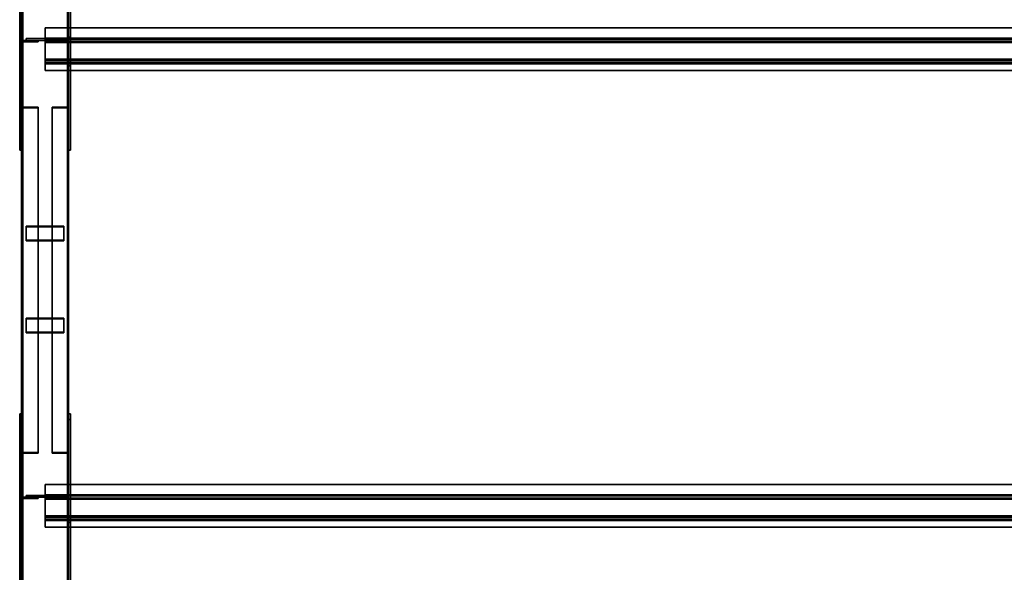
# Model space of a CAD drawing. Extents: x 13429 to 13460.1, y 572.8 to 605.1.
# Tile 175 of 256: x 13429 to 13431.6, y 595.8 to 597.2. Entities that reach past the tile are written whole.
import ezdxf

# ---------------------------------------------------------------- set-up
doc = ezdxf.new("R2010")
doc.units = 0
doc.header["$LTSCALE"] = 150
doc.header["$MEASUREMENT"] = 0
doc.layers.add('3DFACE_PLATE', color=7, linetype='CONTINUOUS')
doc.layers.add('3DFACE_SHAPE', color=7, linetype='CONTINUOUS')

msp = doc.modelspace()

# ---------------------------------------------------------------- linework, layer by layer
at = {"layer": '3DFACE_PLATE', "color": 6}
for points, invisible_edges in [([(13428.9983, 597.1406, 0.4886), (13428.9983, 597.1256, 0.6379), (13428.9983, 597.3893, 0.5135)], 2), ([(13428.9983, 597.1256, 0.6379), (13428.9983, 597.3744, 0.6627), (13428.9983, 597.3893, 0.5135)], 12), ([(13428.9983, 597.3893, 0.5135), (13429.0033, 597.3893, 0.5135), (13428.9983, 597.1406, 0.4886)], 2), ([(13429.0033, 597.3893, 0.5135), (13429.0033, 597.1406, 0.4886), (13428.9983, 597.1406, 0.4886)], 12), ([(13428.9983, 597.1256, 0.6379), (13429.0033, 597.1256, 0.6379), (13428.9983, 597.3744, 0.6627)], 2), ([(13429.0033, 597.1256, 0.6379), (13429.0033, 597.3744, 0.6627), (13428.9983, 597.3744, 0.6627)], 12), ([(13429.0033, 597.3893, 0.5135), (13429.0033, 597.3744, 0.6627), (13429.0033, 597.1406, 0.4886)], 2), ([(13429.0033, 597.3744, 0.6627), (13429.0033, 597.1256, 0.6379), (13429.0033, 597.1406, 0.4886)], 12), ([(13429.1283, 597.1406, 0.4886), (13429.1283, 597.1256, 0.6379), (13429.1283, 597.3893, 0.5135)], 2), ([(13429.1283, 597.1256, 0.6379), (13429.1283, 597.3744, 0.6627), (13429.1283, 597.3893, 0.5135)], 12), ([(13429.1283, 597.3893, 0.5135), (13429.1333, 597.3893, 0.5135), (13429.1283, 597.1406, 0.4886)], 2), ([(13429.1333, 597.3893, 0.5135), (13429.1333, 597.1406, 0.4886), (13429.1283, 597.1406, 0.4886)], 12), ([(13429.1283, 597.1256, 0.6379), (13429.1333, 597.1256, 0.6379), (13429.1283, 597.3744, 0.6627)], 2), ([(13429.1333, 597.1256, 0.6379), (13429.1333, 597.3744, 0.6627), (13429.1283, 597.3744, 0.6627)], 12), ([(13429.1333, 597.3893, 0.5135), (13429.1333, 597.3744, 0.6627), (13429.1333, 597.1406, 0.4886)], 2), ([(13429.1333, 597.3744, 0.6627), (13429.1333, 597.1256, 0.6379), (13429.1333, 597.1406, 0.4886)], 12), ([(13428.9983, 597.2017, 0.17), (13428.9983, 597.2017, 0.02), (13428.9983, 596.9017, 0.17)], 2), ([(13428.9983, 597.2017, 0.02), (13428.9983, 596.9017, 0.02), (13428.9983, 596.9017, 0.17)], 12), ([(13428.9983, 596.9017, 0.17), (13429.0033, 596.9017, 0.17), (13428.9983, 597.2017, 0.17)], 2), ([(13429.0033, 596.9017, 0.17), (13429.0033, 597.2017, 0.17), (13428.9983, 597.2017, 0.17)], 12), ([(13428.9983, 597.2017, 0.02), (13429.0033, 597.2017, 0.02), (13428.9983, 596.9017, 0.02)], 2), ([(13429.0033, 597.2017, 0.02), (13429.0033, 596.9017, 0.02), (13428.9983, 596.9017, 0.02)], 12), ([(13428.9983, 597.2017, 0.17), (13429.0033, 597.2017, 0.17), (13428.9983, 597.2017, 0.02)], 2), ([(13429.0033, 597.2017, 0.17), (13429.0033, 597.2017, 0.02), (13428.9983, 597.2017, 0.02)], 12), ([(13429.0033, 596.9017, 0.17), (13429.0033, 596.9017, 0.02), (13429.0033, 597.2017, 0.17)], 2), ([(13429.0033, 596.9017, 0.02), (13429.0033, 597.2017, 0.02), (13429.0033, 597.2017, 0.17)], 12), ([(13429.1158, 597.198, 0.4065), (13429.1158, 597.198, 0.3665), (13429.0158, 597.198, 0.4065)], 2), ([(13429.1158, 597.198, 0.3665), (13429.0158, 597.198, 0.3665), (13429.0158, 597.198, 0.4065)], 12), ([(13429.0158, 597.198, 0.4065), (13429.0158, 597.193, 0.4065), (13429.1158, 597.198, 0.4065)], 2), ([(13429.0158, 597.193, 0.4065), (13429.1158, 597.193, 0.4065), (13429.1158, 597.198, 0.4065)], 12), ([(13429.0158, 597.198, 0.3665), (13429.0158, 597.193, 0.3665), (13429.0158, 597.198, 0.4065)], 2), ([(13429.0158, 597.193, 0.3665), (13429.0158, 597.193, 0.4065), (13429.0158, 597.198, 0.4065)], 12), ([(13429.1158, 597.198, 0.3665), (13429.1158, 597.193, 0.3665), (13429.0158, 597.198, 0.3665)], 2), ([(13429.1158, 597.193, 0.3665), (13429.0158, 597.193, 0.3665), (13429.0158, 597.198, 0.3665)], 12), ([(13429.1158, 597.198, 0.2935), (13429.1158, 597.198, 0.2535), (13429.0158, 597.198, 0.2935)], 2), ([(13429.1158, 597.198, 0.2535), (13429.0158, 597.198, 0.2535), (13429.0158, 597.198, 0.2935)], 12), ([(13429.0158, 597.198, 0.2935), (13429.0158, 597.193, 0.2935), (13429.1158, 597.198, 0.2935)], 2), ([(13429.0158, 597.193, 0.2935), (13429.1158, 597.193, 0.2935), (13429.1158, 597.198, 0.2935)], 12), ([(13429.0158, 597.198, 0.2535), (13429.0158, 597.193, 0.2535), (13429.0158, 597.198, 0.2935)], 2), ([(13429.0158, 597.193, 0.2535), (13429.0158, 597.193, 0.2935), (13429.0158, 597.198, 0.2935)], 12), ([(13429.1158, 597.198, 0.2535), (13429.1158, 597.193, 0.2535), (13429.0158, 597.198, 0.2535)], 2), ([(13429.1158, 597.193, 0.2535), (13429.0158, 597.193, 0.2535), (13429.0158, 597.198, 0.2535)], 12), ([(13429.0158, 597.193, 0.4065), (13429.0158, 597.193, 0.3665), (13429.1158, 597.193, 0.4065)], 2), ([(13429.0158, 597.193, 0.3665), (13429.1158, 597.193, 0.3665), (13429.1158, 597.193, 0.4065)], 12), ([(13429.0158, 597.193, 0.2935), (13429.0158, 597.193, 0.2535), (13429.1158, 597.193, 0.2935)], 2), ([(13429.0158, 597.193, 0.2535), (13429.1158, 597.193, 0.2535), (13429.1158, 597.193, 0.2935)], 12), ([(13429.1158, 597.198, 0.4065), (13429.1158, 597.193, 0.4065), (13429.1158, 597.198, 0.3665)], 2), ([(13429.1158, 597.193, 0.4065), (13429.1158, 597.193, 0.3665), (13429.1158, 597.198, 0.3665)], 12), ([(13429.1158, 597.198, 0.2935), (13429.1158, 597.193, 0.2935), (13429.1158, 597.198, 0.2535)], 2), ([(13429.1158, 597.193, 0.2935), (13429.1158, 597.193, 0.2535), (13429.1158, 597.198, 0.2535)], 12), ([(13429.1283, 597.2017, 0.17), (13429.1283, 597.2017, 0.02), (13429.1283, 596.9017, 0.17)], 2), ([(13429.1283, 597.2017, 0.02), (13429.1283, 596.9017, 0.02), (13429.1283, 596.9017, 0.17)], 12), ([(13429.1283, 596.9017, 0.17), (13429.1333, 596.9017, 0.17), (13429.1283, 597.2017, 0.17)], 2), ([(13429.1333, 596.9017, 0.17), (13429.1333, 597.2017, 0.17), (13429.1283, 597.2017, 0.17)], 12), ([(13429.1283, 597.2017, 0.02), (13429.1333, 597.2017, 0.02), (13429.1283, 596.9017, 0.02)], 2), ([(13429.1333, 597.2017, 0.02), (13429.1333, 596.9017, 0.02), (13429.1283, 596.9017, 0.02)], 12), ([(13429.1283, 597.2017, 0.17), (13429.1333, 597.2017, 0.17), (13429.1283, 597.2017, 0.02)], 2), ([(13429.1333, 597.2017, 0.17), (13429.1333, 597.2017, 0.02), (13429.1283, 597.2017, 0.02)], 12), ([(13429.1333, 596.9017, 0.17), (13429.1333, 596.9017, 0.02), (13429.1333, 597.2017, 0.17)], 2), ([(13429.1333, 596.9017, 0.02), (13429.1333, 597.2017, 0.02), (13429.1333, 597.2017, 0.17)], 12), ([(13428.9983, 597.1406, 0.4886), (13429.0033, 597.1406, 0.4886), (13428.9983, 597.1256, 0.6379)], 2), ([(13429.0033, 597.1406, 0.4886), (13429.0033, 597.1256, 0.6379), (13428.9983, 597.1256, 0.6379)], 12), ([(13429.1283, 597.1406, 0.4886), (13429.1333, 597.1406, 0.4886), (13429.1283, 597.1256, 0.6379)], 2), ([(13429.1333, 597.1406, 0.4886), (13429.1333, 597.1256, 0.6379), (13429.1283, 597.1256, 0.6379)], 12), ([(13428.9983, 596.9017, 0.02), (13429.0033, 596.9017, 0.02), (13428.9983, 596.9017, 0.17)], 2), ([(13429.0033, 596.9017, 0.02), (13429.0033, 596.9017, 0.17), (13428.9983, 596.9017, 0.17)], 12), ([(13429.1283, 596.9017, 0.02), (13429.1333, 596.9017, 0.02), (13429.1283, 596.9017, 0.17)], 2), ([(13429.1333, 596.9017, 0.02), (13429.1333, 596.9017, 0.17), (13429.1283, 596.9017, 0.17)], 12), ([(13429.1158, 596.6633, 0.2576), (13429.1158, 596.7, 0.2418), (13429.0158, 596.6633, 0.2576)], 2), ([(13429.1158, 596.7, 0.2418), (13429.0158, 596.7, 0.2418), (13429.0158, 596.6633, 0.2576)], 12), ([(13429.0158, 596.7, 0.2418), (13429.0158, 596.698, 0.2372), (13429.0158, 596.6633, 0.2576)], 2), ([(13429.1158, 596.7, 0.2418), (13429.1158, 596.698, 0.2372), (13429.0158, 596.7, 0.2418)], 2), ([(13429.1158, 596.698, 0.2372), (13429.0158, 596.698, 0.2372), (13429.0158, 596.7, 0.2418)], 12), ([(13429.0158, 596.6613, 0.253), (13429.0158, 596.698, 0.2372), (13429.1158, 596.6613, 0.253)], 2), ([(13429.0158, 596.698, 0.2372), (13429.1158, 596.698, 0.2372), (13429.1158, 596.6613, 0.253)], 12), ([(13429.0158, 596.698, 0.2372), (13429.0158, 596.6613, 0.253), (13429.0158, 596.6633, 0.2576)], 12), ([(13429.1158, 596.6633, 0.2576), (13429.1158, 596.6613, 0.253), (13429.1158, 596.7, 0.2418)], 2), ([(13429.1158, 596.6613, 0.253), (13429.1158, 596.698, 0.2372), (13429.1158, 596.7, 0.2418)], 12), ([(13429.0158, 596.6633, 0.2576), (13429.0158, 596.6613, 0.253), (13429.1158, 596.6633, 0.2576)], 2), ([(13429.0158, 596.6613, 0.253), (13429.1158, 596.6613, 0.253), (13429.1158, 596.6633, 0.2576)], 12), ([(13429.1158, 596.4189, 0.3627), (13429.1158, 596.4556, 0.3469), (13429.0158, 596.4189, 0.3627)], 2), ([(13429.1158, 596.4556, 0.3469), (13429.0158, 596.4556, 0.3469), (13429.0158, 596.4189, 0.3627)], 12), ([(13429.0158, 596.4556, 0.3469), (13429.0158, 596.4537, 0.3423), (13429.0158, 596.4189, 0.3627)], 2), ([(13429.1158, 596.4556, 0.3469), (13429.1158, 596.4537, 0.3423), (13429.0158, 596.4556, 0.3469)], 2), ([(13429.1158, 596.4537, 0.3423), (13429.0158, 596.4537, 0.3423), (13429.0158, 596.4556, 0.3469)], 12), ([(13429.0158, 596.4169, 0.3581), (13429.0158, 596.4537, 0.3423), (13429.1158, 596.4169, 0.3581)], 2), ([(13429.0158, 596.4537, 0.3423), (13429.1158, 596.4537, 0.3423), (13429.1158, 596.4169, 0.3581)], 12), ([(13429.0158, 596.4537, 0.3423), (13429.0158, 596.4169, 0.3581), (13429.0158, 596.4189, 0.3627)], 12), ([(13429.1158, 596.4189, 0.3627), (13429.1158, 596.4169, 0.3581), (13429.1158, 596.4556, 0.3469)], 2), ([(13429.1158, 596.4169, 0.3581), (13429.1158, 596.4537, 0.3423), (13429.1158, 596.4556, 0.3469)], 12), ([(13429.0158, 596.4189, 0.3627), (13429.0158, 596.4169, 0.3581), (13429.1158, 596.4189, 0.3627)], 2), ([(13429.0158, 596.4169, 0.3581), (13429.1158, 596.4169, 0.3581), (13429.1158, 596.4189, 0.3627)], 12), ([(13428.9983, 595.9283, 0.3674), (13428.9983, 595.9134, 0.5166), (13428.9983, 596.202, 0.3947)], 2), ([(13428.9983, 595.9134, 0.5166), (13428.9983, 596.1871, 0.544), (13428.9983, 596.202, 0.3947)], 12), ([(13428.9983, 596.202, 0.3947), (13429.0033, 596.202, 0.3947), (13428.9983, 595.9283, 0.3674)], 2), ([(13429.0033, 596.202, 0.3947), (13429.0033, 595.9283, 0.3674), (13428.9983, 595.9283, 0.3674)], 12), ([(13428.9983, 596.1871, 0.544), (13429.0033, 596.1871, 0.544), (13428.9983, 596.202, 0.3947)], 2), ([(13429.0033, 596.1871, 0.544), (13429.0033, 596.202, 0.3947), (13428.9983, 596.202, 0.3947)], 12), ([(13429.0033, 596.202, 0.3947), (13429.0033, 596.1871, 0.544), (13429.0033, 595.9283, 0.3674)], 2), ([(13429.1283, 595.9283, 0.3674), (13429.1283, 595.9134, 0.5166), (13429.1283, 596.202, 0.3947)], 2), ([(13429.1283, 595.9134, 0.5166), (13429.1283, 596.1871, 0.544), (13429.1283, 596.202, 0.3947)], 12), ([(13429.1283, 596.202, 0.3947), (13429.1333, 596.202, 0.3947), (13429.1283, 595.9283, 0.3674)], 2), ([(13429.1333, 596.202, 0.3947), (13429.1333, 595.9283, 0.3674), (13429.1283, 595.9283, 0.3674)], 12), ([(13429.1283, 596.1871, 0.544), (13429.1333, 596.1871, 0.544), (13429.1283, 596.202, 0.3947)], 2), ([(13429.1333, 596.1871, 0.544), (13429.1333, 596.202, 0.3947), (13429.1283, 596.202, 0.3947)], 12), ([(13429.1333, 596.202, 0.3947), (13429.1333, 596.1871, 0.544), (13429.1333, 595.9283, 0.3674)], 2), ([(13428.9983, 595.9134, 0.5166), (13429.0033, 595.9134, 0.5166), (13428.9983, 596.1871, 0.544)], 2), ([(13429.0033, 595.9134, 0.5166), (13429.0033, 596.1871, 0.544), (13428.9983, 596.1871, 0.544)], 12), ([(13429.0033, 596.1871, 0.544), (13429.0033, 595.9134, 0.5166), (13429.0033, 595.9283, 0.3674)], 12), ([(13429.1283, 595.9134, 0.5166), (13429.1333, 595.9134, 0.5166), (13429.1283, 596.1871, 0.544)], 2), ([(13429.1333, 595.9134, 0.5166), (13429.1333, 596.1871, 0.544), (13429.1283, 596.1871, 0.544)], 12), ([(13429.1333, 596.1871, 0.544), (13429.1333, 595.9134, 0.5166), (13429.1333, 595.9283, 0.3674)], 12), ([(13428.9983, 595.9854, 0.17), (13428.9983, 595.9854, 0.02), (13428.9983, 595.6354, 0.17)], 2), ([(13428.9983, 595.9854, 0.02), (13428.9983, 595.6354, 0.02), (13428.9983, 595.6354, 0.17)], 12), ([(13428.9983, 595.6354, 0.17), (13429.0033, 595.6354, 0.17), (13428.9983, 595.9854, 0.17)], 2), ([(13429.0033, 595.6354, 0.17), (13429.0033, 595.9854, 0.17), (13428.9983, 595.9854, 0.17)], 12), ([(13428.9983, 595.9854, 0.02), (13429.0033, 595.9854, 0.02), (13428.9983, 595.6354, 0.02)], 2), ([(13429.0033, 595.9854, 0.02), (13429.0033, 595.6354, 0.02), (13428.9983, 595.6354, 0.02)], 12), ([(13428.9983, 595.9854, 0.17), (13429.0033, 595.9854, 0.17), (13428.9983, 595.9854, 0.02)], 2), ([(13429.0033, 595.9854, 0.17), (13429.0033, 595.9854, 0.02), (13428.9983, 595.9854, 0.02)], 12), ([(13429.0033, 595.6354, 0.17), (13429.0033, 595.6354, 0.02), (13429.0033, 595.9854, 0.17)], 2), ([(13429.0033, 595.6354, 0.02), (13429.0033, 595.9854, 0.02), (13429.0033, 595.9854, 0.17)], 12), ([(13429.1158, 595.9855, 0.3254), (13429.1158, 595.9855, 0.2854), (13429.0158, 595.9855, 0.3254)], 2), ([(13429.1158, 595.9855, 0.2854), (13429.0158, 595.9855, 0.2854), (13429.0158, 595.9855, 0.3254)], 12), ([(13429.0158, 595.9855, 0.3254), (13429.0158, 595.9805, 0.3254), (13429.1158, 595.9855, 0.3254)], 2), ([(13429.0158, 595.9805, 0.3254), (13429.1158, 595.9805, 0.3254), (13429.1158, 595.9855, 0.3254)], 12), ([(13429.0158, 595.9855, 0.2854), (13429.0158, 595.9805, 0.2854), (13429.0158, 595.9855, 0.3254)], 2), ([(13429.0158, 595.9805, 0.2854), (13429.0158, 595.9805, 0.3254), (13429.0158, 595.9855, 0.3254)], 12), ([(13429.1158, 595.9855, 0.2854), (13429.1158, 595.9805, 0.2854), (13429.0158, 595.9855, 0.2854)], 2), ([(13429.1158, 595.9805, 0.2854), (13429.0158, 595.9805, 0.2854), (13429.0158, 595.9855, 0.2854)], 12), ([(13429.1158, 595.9855, 0.2534), (13429.1158, 595.9855, 0.2134), (13429.0158, 595.9855, 0.2534)], 2), ([(13429.1158, 595.9855, 0.2134), (13429.0158, 595.9855, 0.2134), (13429.0158, 595.9855, 0.2534)], 12), ([(13429.0158, 595.9855, 0.2534), (13429.0158, 595.9805, 0.2534), (13429.1158, 595.9855, 0.2534)], 2), ([(13429.0158, 595.9805, 0.2534), (13429.1158, 595.9805, 0.2534), (13429.1158, 595.9855, 0.2534)], 12), ([(13429.0158, 595.9855, 0.2134), (13429.0158, 595.9805, 0.2134), (13429.0158, 595.9855, 0.2534)], 2), ([(13429.0158, 595.9805, 0.2134), (13429.0158, 595.9805, 0.2534), (13429.0158, 595.9855, 0.2534)], 12), ([(13429.1158, 595.9855, 0.2134), (13429.1158, 595.9805, 0.2134), (13429.0158, 595.9855, 0.2134)], 2), ([(13429.1158, 595.9805, 0.2134), (13429.0158, 595.9805, 0.2134), (13429.0158, 595.9855, 0.2134)], 12), ([(13429.1158, 595.9855, 0.3254), (13429.1158, 595.9805, 0.3254), (13429.1158, 595.9855, 0.2854)], 2), ([(13429.1158, 595.9805, 0.3254), (13429.1158, 595.9805, 0.2854), (13429.1158, 595.9855, 0.2854)], 12), ([(13429.1158, 595.9855, 0.2534), (13429.1158, 595.9805, 0.2534), (13429.1158, 595.9855, 0.2134)], 2), ([(13429.1158, 595.9805, 0.2534), (13429.1158, 595.9805, 0.2134), (13429.1158, 595.9855, 0.2134)], 12), ([(13429.1283, 595.9854, 0.17), (13429.1283, 595.9854, 0.02), (13429.1283, 595.6354, 0.17)], 2), ([(13429.1283, 595.9854, 0.02), (13429.1283, 595.6354, 0.02), (13429.1283, 595.6354, 0.17)], 12), ([(13429.1283, 595.6354, 0.17), (13429.1333, 595.6354, 0.17), (13429.1283, 595.9854, 0.17)], 2), ([(13429.1333, 595.6354, 0.17), (13429.1333, 595.9854, 0.17), (13429.1283, 595.9854, 0.17)], 12), ([(13429.1283, 595.9854, 0.02), (13429.1333, 595.9854, 0.02), (13429.1283, 595.6354, 0.02)], 2), ([(13429.1333, 595.9854, 0.02), (13429.1333, 595.6354, 0.02), (13429.1283, 595.6354, 0.02)], 12), ([(13429.1283, 595.9854, 0.17), (13429.1333, 595.9854, 0.17), (13429.1283, 595.9854, 0.02)], 2), ([(13429.1333, 595.9854, 0.17), (13429.1333, 595.9854, 0.02), (13429.1283, 595.9854, 0.02)], 12), ([(13429.1333, 595.6354, 0.17), (13429.1333, 595.6354, 0.02), (13429.1333, 595.9854, 0.17)], 2), ([(13429.1333, 595.6354, 0.02), (13429.1333, 595.9854, 0.02), (13429.1333, 595.9854, 0.17)], 12), ([(13429.0158, 595.9805, 0.3254), (13429.0158, 595.9805, 0.2854), (13429.1158, 595.9805, 0.3254)], 2), ([(13429.0158, 595.9805, 0.2854), (13429.1158, 595.9805, 0.2854), (13429.1158, 595.9805, 0.3254)], 12), ([(13429.0158, 595.9805, 0.2534), (13429.0158, 595.9805, 0.2134), (13429.1158, 595.9805, 0.2534)], 2), ([(13429.0158, 595.9805, 0.2134), (13429.1158, 595.9805, 0.2134), (13429.1158, 595.9805, 0.2534)], 12), ([(13428.9983, 595.9283, 0.3674), (13429.0033, 595.9283, 0.3674), (13428.9983, 595.9134, 0.5166)], 2), ([(13429.0033, 595.9283, 0.3674), (13429.0033, 595.9134, 0.5166), (13428.9983, 595.9134, 0.5166)], 12), ([(13429.1283, 595.9283, 0.3674), (13429.1333, 595.9283, 0.3674), (13429.1283, 595.9134, 0.5166)], 2), ([(13429.1333, 595.9283, 0.3674), (13429.1333, 595.9134, 0.5166), (13429.1283, 595.9134, 0.5166)], 12)]:
    msp.add_3dface(points, dxfattribs=dict(at, invisible_edges=invisible_edges))
at = {"layer": '3DFACE_SHAPE', "color": 13}
for points, invisible_edges in [([(13429.0033, 594.746, 0.05), (13429.0033, 599.596, 0.05), (13429.0033, 594.746, 0)], 2), ([(13429.0033, 599.596, 0.05), (13429.0033, 599.596, 0), (13429.0033, 594.746, 0)], 12), ([(13429.0064, 594.746, 0.05), (13429.0064, 599.596, 0.05), (13429.0033, 594.746, 0.05)], 2), ([(13429.0064, 599.596, 0.05), (13429.0033, 599.596, 0.05), (13429.0033, 594.746, 0.05)], 12), ([(13429.0033, 594.746, 0), (13429.0033, 599.596, 0), (13429.1283, 594.746, 0)], 2), ([(13429.0033, 599.596, 0), (13429.1283, 599.596, 0), (13429.1283, 594.746, 0)], 12), ([(13429.0033, 594.75, 0.3701), (13429.0033, 599.596, 0.8548), (13429.0064, 594.75, 0.3701)], 2), ([(13429.0033, 599.596, 0.8548), (13429.0064, 599.596, 0.8548), (13429.0064, 594.75, 0.3701)], 12), ([(13429.0033, 599.5911, 0.9045), (13429.0033, 599.596, 0.8548), (13429.0033, 594.75, 0.3701)], 12), ([(13429.0064, 594.746, 0.003), (13429.0064, 599.596, 0.003), (13429.0064, 594.746, 0.05)], 2), ([(13429.0064, 599.596, 0.003), (13429.0064, 599.596, 0.05), (13429.0064, 594.746, 0.05)], 12), ([(13429.1253, 594.746, 0.003), (13429.1253, 599.596, 0.003), (13429.0064, 594.746, 0.003)], 2), ([(13429.1253, 599.596, 0.003), (13429.0064, 599.596, 0.003), (13429.0064, 594.746, 0.003)], 12), ([(13429.0064, 594.75, 0.3701), (13429.0064, 599.596, 0.8548), (13429.0064, 594.7453, 0.4169)], 2), ([(13429.0064, 599.596, 0.8548), (13429.0064, 599.5914, 0.9015), (13429.0064, 594.7453, 0.4169)], 12), ([(13429.1253, 594.746, 0.05), (13429.1253, 599.596, 0.05), (13429.1253, 594.746, 0.003)], 2), ([(13429.1253, 599.596, 0.05), (13429.1253, 599.596, 0.003), (13429.1253, 594.746, 0.003)], 12), ([(13429.1283, 594.746, 0.05), (13429.1283, 599.596, 0.05), (13429.1253, 594.746, 0.05)], 2), ([(13429.1283, 599.596, 0.05), (13429.1253, 599.596, 0.05), (13429.1253, 594.746, 0.05)], 12), ([(13429.1253, 594.75, 0.3701), (13429.1253, 599.596, 0.8548), (13429.1283, 594.75, 0.3701)], 2), ([(13429.1253, 599.596, 0.8548), (13429.1283, 599.596, 0.8548), (13429.1283, 594.75, 0.3701)], 12), ([(13429.1253, 599.5914, 0.9015), (13429.1253, 599.596, 0.8548), (13429.1253, 594.75, 0.3701)], 12), ([(13429.1283, 594.746, 0), (13429.1283, 599.596, 0), (13429.1283, 594.746, 0.05)], 2), ([(13429.1283, 599.596, 0), (13429.1283, 599.596, 0.05), (13429.1283, 594.746, 0.05)], 12), ([(13429.1283, 594.75, 0.3701), (13429.1283, 599.596, 0.8548), (13429.1283, 594.745, 0.4199)], 2), ([(13429.1283, 599.596, 0.8548), (13429.1283, 599.5911, 0.9045), (13429.1283, 594.745, 0.4199)], 12), ([(13429.0033, 594.745, 0.4199), (13429.0033, 599.5911, 0.9045), (13429.0033, 594.75, 0.3701)], 2), ([(13429.1283, 594.745, 0.4199), (13429.1283, 599.5911, 0.9045), (13429.0033, 594.745, 0.4199)], 2), ([(13429.1283, 599.5911, 0.9045), (13429.0033, 599.5911, 0.9045), (13429.0033, 594.745, 0.4199)], 12), ([(13429.0064, 594.7453, 0.4169), (13429.0064, 599.5914, 0.9015), (13429.1253, 594.7453, 0.4169)], 2), ([(13429.0064, 599.5914, 0.9015), (13429.1253, 599.5914, 0.9015), (13429.1253, 594.7453, 0.4169)], 12), ([(13429.1253, 594.7453, 0.4169), (13429.1253, 599.5914, 0.9015), (13429.1253, 594.75, 0.3701)], 2), ([(13429.0658, 597.2264, 0.6711), (13429.0658, 597.2267, 0.6681), (13429.0658, 597.1969, 0.6651)], 12), ([(13429.0658, 597.2267, 0.6681), (13434.0908, 597.2267, 0.6681), (13429.0658, 597.1969, 0.6651)], 2), ([(13434.0908, 597.2267, 0.6681), (13434.0908, 597.1969, 0.6651), (13429.0658, 597.1969, 0.6651)], 12), ([(13429.0658, 597.2264, 0.6711), (13434.0908, 597.2264, 0.6711), (13429.0658, 597.2267, 0.6681)], 2), ([(13434.0908, 597.2264, 0.6711), (13434.0908, 597.2267, 0.6681), (13429.0658, 597.2267, 0.6681)], 12), ([(13429.0658, 597.1996, 0.6684), (13429.0658, 597.2264, 0.6711), (13429.0658, 597.1969, 0.6651)], 14), ([(13429.0658, 597.1996, 0.6684), (13434.0908, 597.1996, 0.6684), (13429.0658, 597.2264, 0.6711)], 2), ([(13434.0908, 597.1996, 0.6684), (13434.0908, 597.2264, 0.6711), (13429.0658, 597.2264, 0.6711)], 12), ([(13429.0473, 597.193, 0.0605), (13429.0065, 597.1898, 0.0605), (13429.0033, 597.193, 0.0605)], 3), ([(13429.0065, 597.1898, 0.0605), (13429.0033, 597.149, 0.0605), (13429.0033, 597.193, 0.0605)], 13), ([(13429.0033, 597.149, 0.5995), (13429.0065, 597.1898, 0.5995), (13429.0033, 597.193, 0.5995)], 3), ([(13429.0065, 597.1898, 0.5995), (13429.0473, 597.193, 0.5995), (13429.0033, 597.193, 0.5995)], 13), ([(13429.0033, 597.149, 0.0605), (13429.0033, 597.149, 0.5995), (13429.0033, 597.193, 0.0605)], 2), ([(13429.0033, 597.149, 0.5995), (13429.0033, 597.193, 0.5995), (13429.0033, 597.193, 0.0605)], 12), ([(13429.0033, 597.193, 0.0605), (13429.0033, 597.193, 0.5995), (13429.0473, 597.193, 0.0605)], 2), ([(13429.0033, 597.193, 0.5995), (13429.0473, 597.193, 0.5995), (13429.0473, 597.193, 0.0605)], 12), ([(13429.0065, 597.1898, 0.0605), (13429.0065, 597.149, 0.0605), (13429.0033, 597.149, 0.0605)], 12), ([(13429.0065, 597.149, 0.5995), (13429.0065, 597.1898, 0.5995), (13429.0033, 597.149, 0.5995)], 2), ([(13429.0473, 597.1898, 0.0605), (13429.0065, 597.1898, 0.0605), (13429.0473, 597.193, 0.0605)], 2), ([(13429.0065, 597.1898, 0.5995), (13429.0473, 597.1898, 0.5995), (13429.0473, 597.193, 0.5995)], 12), ([(13429.0065, 597.1898, 0.0605), (13429.0065, 597.1898, 0.5995), (13429.0065, 597.149, 0.0605)], 2), ([(13429.0065, 597.1898, 0.5995), (13429.0065, 597.149, 0.5995), (13429.0065, 597.149, 0.0605)], 12), ([(13429.0473, 597.1898, 0.0605), (13429.0473, 597.1898, 0.5995), (13429.0065, 597.1898, 0.0605)], 2), ([(13429.0473, 597.1898, 0.5995), (13429.0065, 597.1898, 0.5995), (13429.0065, 597.1898, 0.0605)], 12), ([(13429.0473, 597.193, 0.0605), (13429.0473, 597.193, 0.5995), (13429.0473, 597.1898, 0.0605)], 2), ([(13429.0473, 597.193, 0.5995), (13429.0473, 597.1898, 0.5995), (13429.0473, 597.1898, 0.0605)], 12), ([(13429.0658, 597.1909, 0.7549), (13429.0658, 597.1996, 0.6684), (13429.0658, 597.1882, 0.7516)], 14), ([(13429.0658, 597.1996, 0.6684), (13429.0658, 597.1969, 0.6651), (13429.0658, 597.1882, 0.7516)], 13), ([(13429.0658, 597.1909, 0.7549), (13434.0908, 597.1909, 0.7549), (13429.0658, 597.1996, 0.6684)], 2), ([(13434.0908, 597.1909, 0.7549), (13434.0908, 597.1996, 0.6684), (13429.0658, 597.1996, 0.6684)], 12), ([(13429.0658, 597.1969, 0.6651), (13434.0908, 597.1969, 0.6651), (13429.0658, 597.1882, 0.7516)], 2), ([(13434.0908, 597.1969, 0.6651), (13434.0908, 597.1882, 0.7516), (13429.0658, 597.1882, 0.7516)], 12), ([(13429.0658, 597.1882, 0.7516), (13429.0658, 597.1346, 0.7462), (13429.0658, 597.1909, 0.7549)], 14), ([(13429.0658, 597.1909, 0.7549), (13429.0658, 597.1346, 0.7462), (13429.0658, 597.1312, 0.749)], 3), ([(13429.0658, 597.1312, 0.749), (13434.0908, 597.1312, 0.749), (13429.0658, 597.1909, 0.7549)], 2), ([(13434.0908, 597.1312, 0.749), (13434.0908, 597.1909, 0.7549), (13429.0658, 597.1909, 0.7549)], 12), ([(13429.0658, 597.1882, 0.7516), (13434.0908, 597.1882, 0.7516), (13429.0658, 597.1346, 0.7462)], 2), ([(13434.0908, 597.1882, 0.7516), (13434.0908, 597.1346, 0.7462), (13429.0658, 597.1346, 0.7462)], 12), ([(13429.0843, 597.1898, 0.5995), (13429.1251, 597.1898, 0.5995), (13429.0843, 597.193, 0.5995)], 2), ([(13429.0843, 597.193, 0.5995), (13429.1251, 597.1898, 0.5995), (13429.1283, 597.193, 0.5995)], 3), ([(13429.1251, 597.1898, 0.0605), (13429.0843, 597.193, 0.0605), (13429.1283, 597.193, 0.0605)], 13), ([(13429.1251, 597.1898, 0.0605), (13429.0843, 597.1898, 0.0605), (13429.0843, 597.193, 0.0605)], 12), ([(13429.0843, 597.193, 0.5995), (13429.0843, 597.193, 0.0605), (13429.0843, 597.1898, 0.5995)], 2), ([(13429.0843, 597.193, 0.0605), (13429.0843, 597.1898, 0.0605), (13429.0843, 597.1898, 0.5995)], 12), ([(13429.1283, 597.193, 0.5995), (13429.1283, 597.193, 0.0605), (13429.0843, 597.193, 0.5995)], 2), ([(13429.1283, 597.193, 0.0605), (13429.0843, 597.193, 0.0605), (13429.0843, 597.193, 0.5995)], 12), ([(13429.0843, 597.1898, 0.5995), (13429.0843, 597.1898, 0.0605), (13429.1251, 597.1898, 0.5995)], 2), ([(13429.0843, 597.1898, 0.0605), (13429.1251, 597.1898, 0.0605), (13429.1251, 597.1898, 0.5995)], 12), ([(13429.1251, 597.1898, 0.5995), (13429.1283, 597.149, 0.5995), (13429.1283, 597.193, 0.5995)], 13), ([(13429.1283, 597.149, 0.0605), (13429.1251, 597.1898, 0.0605), (13429.1283, 597.193, 0.0605)], 3), ([(13429.1251, 597.1898, 0.5995), (13429.1251, 597.149, 0.5995), (13429.1283, 597.149, 0.5995)], 12), ([(13429.1251, 597.149, 0.0605), (13429.1251, 597.1898, 0.0605), (13429.1283, 597.149, 0.0605)], 2), ([(13429.1251, 597.1898, 0.5995), (13429.1251, 597.1898, 0.0605), (13429.1251, 597.149, 0.5995)], 2), ([(13429.1251, 597.1898, 0.0605), (13429.1251, 597.149, 0.0605), (13429.1251, 597.149, 0.5995)], 12), ([(13429.1283, 597.149, 0.5995), (13429.1283, 597.149, 0.0605), (13429.1283, 597.193, 0.5995)], 2), ([(13429.1283, 597.149, 0.0605), (13429.1283, 597.193, 0.0605), (13429.1283, 597.193, 0.5995)], 12), ([(13429.0065, 597.149, 0.0605), (13429.0065, 597.149, 0.5995), (13429.0033, 597.149, 0.0605)], 2), ([(13429.0065, 597.149, 0.5995), (13429.0033, 597.149, 0.5995), (13429.0033, 597.149, 0.0605)], 12), ([(13429.0658, 597.1134, 0.6567), (13429.0658, 597.1399, 0.6624), (13429.0658, 597.1432, 0.6597)], 3), ([(13429.0658, 597.1399, 0.6624), (13429.0658, 597.1346, 0.7462), (13429.0658, 597.1432, 0.6597)], 13), ([(13429.0658, 597.1432, 0.6597), (13434.0908, 597.1432, 0.6597), (13429.0658, 597.1134, 0.6567)], 2), ([(13434.0908, 597.1432, 0.6597), (13434.0908, 597.1134, 0.6567), (13429.0658, 597.1134, 0.6567)], 12), ([(13429.0658, 597.1346, 0.7462), (13434.0908, 597.1346, 0.7462), (13429.0658, 597.1432, 0.6597)], 2), ([(13434.0908, 597.1346, 0.7462), (13434.0908, 597.1432, 0.6597), (13429.0658, 597.1432, 0.6597)], 12), ([(13429.0658, 597.1131, 0.6598), (13429.0658, 597.1399, 0.6624), (13429.0658, 597.1134, 0.6567)], 2), ([(13429.0658, 597.1346, 0.7462), (13429.0658, 597.1399, 0.6624), (13429.0658, 597.1312, 0.749)], 13), ([(13429.0658, 597.1399, 0.6624), (13434.0908, 597.1399, 0.6624), (13429.0658, 597.1312, 0.749)], 2), ([(13434.0908, 597.1399, 0.6624), (13434.0908, 597.1312, 0.749), (13429.0658, 597.1312, 0.749)], 12), ([(13429.0658, 597.1131, 0.6598), (13434.0908, 597.1131, 0.6598), (13429.0658, 597.1399, 0.6624)], 2), ([(13434.0908, 597.1131, 0.6598), (13434.0908, 597.1399, 0.6624), (13429.0658, 597.1399, 0.6624)], 12), ([(13429.1251, 597.149, 0.5995), (13429.1251, 597.149, 0.0605), (13429.1283, 597.149, 0.5995)], 2), ([(13429.1251, 597.149, 0.0605), (13429.1283, 597.149, 0.0605), (13429.1283, 597.149, 0.5995)], 12), ([(13429.0658, 597.1134, 0.6567), (13434.0908, 597.1134, 0.6567), (13429.0658, 597.1131, 0.6598)], 2), ([(13434.0908, 597.1134, 0.6567), (13434.0908, 597.1131, 0.6598), (13429.0658, 597.1131, 0.6598)], 12), ([(13429.0473, 597.0159, 0.1006), (13429.0065, 597.0146, 0.0976), (13429.0033, 597.0159, 0.1006)], 3), ([(13429.0065, 597.0146, 0.0976), (13429.0033, 596.9985, 0.0602), (13429.0033, 597.0159, 0.1006)], 13), ([(13429.0033, 596.9985, 0.0602), (13429.0033, 596.0817, 0.4543), (13429.0033, 597.0159, 0.1006)], 2), ([(13429.0033, 596.0817, 0.4543), (13429.0033, 596.099, 0.4947), (13429.0033, 597.0159, 0.1006)], 12), ([(13429.0033, 597.0159, 0.1006), (13429.0033, 596.099, 0.4947), (13429.0473, 597.0159, 0.1006)], 2), ([(13429.0033, 596.099, 0.4947), (13429.0473, 596.099, 0.4947), (13429.0473, 597.0159, 0.1006)], 12), ([(13429.0065, 597.0146, 0.0976), (13429.0065, 596.9985, 0.0602), (13429.0033, 596.9985, 0.0602)], 12), ([(13429.0473, 597.0146, 0.0976), (13429.0065, 597.0146, 0.0976), (13429.0473, 597.0159, 0.1006)], 2), ([(13429.0065, 597.0146, 0.0976), (13429.0065, 596.0978, 0.4918), (13429.0065, 596.9985, 0.0602)], 2), ([(13429.0473, 597.0146, 0.0976), (13429.0473, 596.0978, 0.4918), (13429.0065, 597.0146, 0.0976)], 2), ([(13429.0473, 596.0978, 0.4918), (13429.0065, 596.0978, 0.4918), (13429.0065, 597.0146, 0.0976)], 12), ([(13429.0473, 597.0159, 0.1006), (13429.0473, 596.099, 0.4947), (13429.0473, 597.0146, 0.0976)], 2), ([(13429.0473, 596.099, 0.4947), (13429.0473, 596.0978, 0.4918), (13429.0473, 597.0146, 0.0976)], 12), ([(13429.1251, 597.0146, 0.0976), (13429.0843, 597.0159, 0.1006), (13429.1283, 597.0159, 0.1006)], 13), ([(13429.1251, 597.0146, 0.0976), (13429.0843, 597.0146, 0.0976), (13429.0843, 597.0159, 0.1006)], 12), ([(13429.0843, 596.099, 0.4947), (13429.0843, 597.0159, 0.1006), (13429.0843, 596.0978, 0.4918)], 2), ([(13429.0843, 597.0159, 0.1006), (13429.0843, 597.0146, 0.0976), (13429.0843, 596.0978, 0.4918)], 12), ([(13429.1283, 596.099, 0.4947), (13429.1283, 597.0159, 0.1006), (13429.0843, 596.099, 0.4947)], 2), ([(13429.1283, 597.0159, 0.1006), (13429.0843, 597.0159, 0.1006), (13429.0843, 596.099, 0.4947)], 12), ([(13429.0843, 596.0978, 0.4918), (13429.0843, 597.0146, 0.0976), (13429.1251, 596.0978, 0.4918)], 2), ([(13429.0843, 597.0146, 0.0976), (13429.1251, 597.0146, 0.0976), (13429.1251, 596.0978, 0.4918)], 12), ([(13429.1283, 596.9985, 0.0602), (13429.1251, 597.0146, 0.0976), (13429.1283, 597.0159, 0.1006)], 3), ([(13429.1251, 596.9985, 0.0602), (13429.1251, 597.0146, 0.0976), (13429.1283, 596.9985, 0.0602)], 2), ([(13429.1251, 596.0978, 0.4918), (13429.1251, 597.0146, 0.0976), (13429.1251, 596.0817, 0.4543)], 2), ([(13429.1251, 597.0146, 0.0976), (13429.1251, 596.9985, 0.0602), (13429.1251, 596.0817, 0.4543)], 12), ([(13429.1283, 596.9985, 0.0602), (13429.1283, 597.0159, 0.1006), (13429.1283, 596.099, 0.4947)], 12), ([(13429.0065, 596.9985, 0.0602), (13429.0065, 596.0817, 0.4543), (13429.0033, 596.9985, 0.0602)], 2), ([(13429.0065, 596.0817, 0.4543), (13429.0033, 596.0817, 0.4543), (13429.0033, 596.9985, 0.0602)], 12), ([(13429.0065, 596.0978, 0.4918), (13429.0065, 596.0817, 0.4543), (13429.0065, 596.9985, 0.0602)], 12), ([(13429.1251, 596.0817, 0.4543), (13429.1251, 596.9985, 0.0602), (13429.1283, 596.0817, 0.4543)], 2), ([(13429.1251, 596.9985, 0.0602), (13429.1283, 596.9985, 0.0602), (13429.1283, 596.0817, 0.4543)], 12), ([(13429.1283, 596.0817, 0.4543), (13429.1283, 596.9985, 0.0602), (13429.1283, 596.099, 0.4947)], 2), ([(13429.0033, 596.0817, 0.4543), (13429.0065, 596.0978, 0.4918), (13429.0033, 596.099, 0.4947)], 3), ([(13429.0065, 596.0978, 0.4918), (13429.0473, 596.099, 0.4947), (13429.0033, 596.099, 0.4947)], 13), ([(13429.0065, 596.0817, 0.4543), (13429.0065, 596.0978, 0.4918), (13429.0033, 596.0817, 0.4543)], 2), ([(13429.0065, 596.0978, 0.4918), (13429.0473, 596.0978, 0.4918), (13429.0473, 596.099, 0.4947)], 12), ([(13429.0843, 596.0978, 0.4918), (13429.1251, 596.0978, 0.4918), (13429.0843, 596.099, 0.4947)], 2), ([(13429.0843, 596.099, 0.4947), (13429.1251, 596.0978, 0.4918), (13429.1283, 596.099, 0.4947)], 3), ([(13429.1251, 596.0978, 0.4918), (13429.1283, 596.0817, 0.4543), (13429.1283, 596.099, 0.4947)], 13), ([(13429.1251, 596.0978, 0.4918), (13429.1251, 596.0817, 0.4543), (13429.1283, 596.0817, 0.4543)], 12), ([(13429.0658, 596.0139, 0.5498), (13429.0658, 596.0142, 0.5468), (13429.0658, 595.9844, 0.5438)], 12), ([(13429.0658, 596.0142, 0.5468), (13434.0908, 596.0142, 0.5468), (13429.0658, 595.9844, 0.5438)], 2), ([(13434.0908, 596.0142, 0.5468), (13434.0908, 595.9844, 0.5438), (13429.0658, 595.9844, 0.5438)], 12), ([(13429.0658, 596.0139, 0.5498), (13434.0908, 596.0139, 0.5498), (13429.0658, 596.0142, 0.5468)], 2), ([(13434.0908, 596.0139, 0.5498), (13434.0908, 596.0142, 0.5468), (13429.0658, 596.0142, 0.5468)], 12), ([(13429.0658, 595.9871, 0.5472), (13429.0658, 596.0139, 0.5498), (13429.0658, 595.9844, 0.5438)], 14), ([(13429.0658, 595.9871, 0.5472), (13434.0908, 595.9871, 0.5472), (13429.0658, 596.0139, 0.5498)], 2), ([(13434.0908, 595.9871, 0.5472), (13434.0908, 596.0139, 0.5498), (13429.0658, 596.0139, 0.5498)], 12), ([(13429.0658, 595.9784, 0.6337), (13429.0658, 595.9871, 0.5472), (13429.0658, 595.9757, 0.6304)], 14), ([(13429.0658, 595.9871, 0.5472), (13429.0658, 595.9844, 0.5438), (13429.0658, 595.9757, 0.6304)], 13), ([(13429.0658, 595.9784, 0.6337), (13434.0908, 595.9784, 0.6337), (13429.0658, 595.9871, 0.5472)], 2), ([(13434.0908, 595.9784, 0.6337), (13434.0908, 595.9871, 0.5472), (13429.0658, 595.9871, 0.5472)], 12), ([(13429.0473, 595.9805, 0.0614), (13429.0065, 595.9773, 0.0614), (13429.0033, 595.9805, 0.0614)], 3), ([(13429.0065, 595.9773, 0.0614), (13429.0033, 595.9365, 0.0614), (13429.0033, 595.9805, 0.0614)], 13), ([(13429.0033, 595.9365, 0.4774), (13429.0065, 595.9773, 0.4774), (13429.0033, 595.9805, 0.4774)], 3), ([(13429.0065, 595.9773, 0.4774), (13429.0473, 595.9805, 0.4774), (13429.0033, 595.9805, 0.4774)], 13), ([(13429.0033, 595.9365, 0.0614), (13429.0033, 595.9365, 0.4774), (13429.0033, 595.9805, 0.0614)], 2), ([(13429.0033, 595.9365, 0.4774), (13429.0033, 595.9805, 0.4774), (13429.0033, 595.9805, 0.0614)], 12), ([(13429.0033, 595.9805, 0.0614), (13429.0033, 595.9805, 0.4774), (13429.0473, 595.9805, 0.0614)], 2), ([(13429.0033, 595.9805, 0.4774), (13429.0473, 595.9805, 0.4774), (13429.0473, 595.9805, 0.0614)], 12), ([(13429.0065, 595.9773, 0.0614), (13429.0065, 595.9365, 0.0614), (13429.0033, 595.9365, 0.0614)], 12), ([(13429.0065, 595.9365, 0.4774), (13429.0065, 595.9773, 0.4774), (13429.0033, 595.9365, 0.4774)], 2), ([(13429.0473, 595.9773, 0.0614), (13429.0065, 595.9773, 0.0614), (13429.0473, 595.9805, 0.0614)], 2), ([(13429.0065, 595.9773, 0.4774), (13429.0473, 595.9773, 0.4774), (13429.0473, 595.9805, 0.4774)], 12), ([(13429.0065, 595.9773, 0.0614), (13429.0065, 595.9773, 0.4774), (13429.0065, 595.9365, 0.0614)], 2), ([(13429.0065, 595.9773, 0.4774), (13429.0065, 595.9365, 0.4774), (13429.0065, 595.9365, 0.0614)], 12), ([(13429.0473, 595.9773, 0.0614), (13429.0473, 595.9773, 0.4774), (13429.0065, 595.9773, 0.0614)], 2), ([(13429.0473, 595.9773, 0.4774), (13429.0065, 595.9773, 0.4774), (13429.0065, 595.9773, 0.0614)], 12), ([(13429.0473, 595.9805, 0.0614), (13429.0473, 595.9805, 0.4774), (13429.0473, 595.9773, 0.0614)], 2), ([(13429.0473, 595.9805, 0.4774), (13429.0473, 595.9773, 0.4774), (13429.0473, 595.9773, 0.0614)], 12), ([(13429.0658, 595.9844, 0.5438), (13434.0908, 595.9844, 0.5438), (13429.0658, 595.9757, 0.6304)], 2), ([(13434.0908, 595.9844, 0.5438), (13434.0908, 595.9757, 0.6304), (13429.0658, 595.9757, 0.6304)], 12), ([(13429.0658, 595.9757, 0.6304), (13429.0658, 595.9221, 0.625), (13429.0658, 595.9784, 0.6337)], 14), ([(13429.0658, 595.9784, 0.6337), (13429.0658, 595.9221, 0.625), (13429.0658, 595.9187, 0.6277)], 3), ([(13429.0658, 595.9187, 0.6277), (13434.0908, 595.9187, 0.6277), (13429.0658, 595.9784, 0.6337)], 2), ([(13434.0908, 595.9187, 0.6277), (13434.0908, 595.9784, 0.6337), (13429.0658, 595.9784, 0.6337)], 12), ([(13429.0658, 595.9757, 0.6304), (13434.0908, 595.9757, 0.6304), (13429.0658, 595.9221, 0.625)], 2), ([(13434.0908, 595.9757, 0.6304), (13434.0908, 595.9221, 0.625), (13429.0658, 595.9221, 0.625)], 12), ([(13429.0843, 595.9773, 0.4774), (13429.1251, 595.9773, 0.4774), (13429.0843, 595.9805, 0.4774)], 2), ([(13429.0843, 595.9805, 0.4774), (13429.1251, 595.9773, 0.4774), (13429.1283, 595.9805, 0.4774)], 3), ([(13429.1251, 595.9773, 0.0614), (13429.0843, 595.9805, 0.0614), (13429.1283, 595.9805, 0.0614)], 13), ([(13429.1251, 595.9773, 0.0614), (13429.0843, 595.9773, 0.0614), (13429.0843, 595.9805, 0.0614)], 12), ([(13429.0843, 595.9805, 0.4774), (13429.0843, 595.9805, 0.0614), (13429.0843, 595.9773, 0.4774)], 2), ([(13429.0843, 595.9805, 0.0614), (13429.0843, 595.9773, 0.0614), (13429.0843, 595.9773, 0.4774)], 12), ([(13429.1283, 595.9805, 0.4774), (13429.1283, 595.9805, 0.0614), (13429.0843, 595.9805, 0.4774)], 2), ([(13429.1283, 595.9805, 0.0614), (13429.0843, 595.9805, 0.0614), (13429.0843, 595.9805, 0.4774)], 12), ([(13429.0843, 595.9773, 0.4774), (13429.0843, 595.9773, 0.0614), (13429.1251, 595.9773, 0.4774)], 2), ([(13429.0843, 595.9773, 0.0614), (13429.1251, 595.9773, 0.0614), (13429.1251, 595.9773, 0.4774)], 12), ([(13429.1251, 595.9773, 0.4774), (13429.1283, 595.9365, 0.4774), (13429.1283, 595.9805, 0.4774)], 13), ([(13429.1283, 595.9365, 0.0614), (13429.1251, 595.9773, 0.0614), (13429.1283, 595.9805, 0.0614)], 3), ([(13429.1251, 595.9773, 0.4774), (13429.1251, 595.9365, 0.4774), (13429.1283, 595.9365, 0.4774)], 12), ([(13429.1251, 595.9365, 0.0614), (13429.1251, 595.9773, 0.0614), (13429.1283, 595.9365, 0.0614)], 2), ([(13429.1251, 595.9773, 0.4774), (13429.1251, 595.9773, 0.0614), (13429.1251, 595.9365, 0.4774)], 2), ([(13429.1251, 595.9773, 0.0614), (13429.1251, 595.9365, 0.0614), (13429.1251, 595.9365, 0.4774)], 12), ([(13429.1283, 595.9365, 0.4774), (13429.1283, 595.9365, 0.0614), (13429.1283, 595.9805, 0.4774)], 2), ([(13429.1283, 595.9365, 0.0614), (13429.1283, 595.9805, 0.0614), (13429.1283, 595.9805, 0.4774)], 12), ([(13429.0065, 595.9365, 0.0614), (13429.0065, 595.9365, 0.4774), (13429.0033, 595.9365, 0.0614)], 2), ([(13429.0065, 595.9365, 0.4774), (13429.0033, 595.9365, 0.4774), (13429.0033, 595.9365, 0.0614)], 12), ([(13429.1251, 595.9365, 0.4774), (13429.1251, 595.9365, 0.0614), (13429.1283, 595.9365, 0.4774)], 2), ([(13429.1251, 595.9365, 0.0614), (13429.1283, 595.9365, 0.0614), (13429.1283, 595.9365, 0.4774)], 12), ([(13429.0658, 595.9009, 0.5355), (13429.0658, 595.9274, 0.5412), (13429.0658, 595.9307, 0.5385)], 3), ([(13429.0658, 595.9274, 0.5412), (13429.0658, 595.9221, 0.625), (13429.0658, 595.9307, 0.5385)], 13), ([(13429.0658, 595.9307, 0.5385), (13434.0908, 595.9307, 0.5385), (13429.0658, 595.9009, 0.5355)], 2), ([(13434.0908, 595.9307, 0.5385), (13434.0908, 595.9009, 0.5355), (13429.0658, 595.9009, 0.5355)], 12), ([(13429.0658, 595.9221, 0.625), (13434.0908, 595.9221, 0.625), (13429.0658, 595.9307, 0.5385)], 2), ([(13434.0908, 595.9221, 0.625), (13434.0908, 595.9307, 0.5385), (13429.0658, 595.9307, 0.5385)], 12), ([(13429.0658, 595.9006, 0.5385), (13429.0658, 595.9274, 0.5412), (13429.0658, 595.9009, 0.5355)], 2), ([(13429.0658, 595.9221, 0.625), (13429.0658, 595.9274, 0.5412), (13429.0658, 595.9187, 0.6277)], 13), ([(13429.0658, 595.9274, 0.5412), (13434.0908, 595.9274, 0.5412), (13429.0658, 595.9187, 0.6277)], 2), ([(13434.0908, 595.9274, 0.5412), (13434.0908, 595.9187, 0.6277), (13429.0658, 595.9187, 0.6277)], 12), ([(13429.0658, 595.9006, 0.5385), (13434.0908, 595.9006, 0.5385), (13429.0658, 595.9274, 0.5412)], 2), ([(13434.0908, 595.9006, 0.5385), (13434.0908, 595.9274, 0.5412), (13429.0658, 595.9274, 0.5412)], 12), ([(13429.0658, 595.9009, 0.5355), (13434.0908, 595.9009, 0.5355), (13429.0658, 595.9006, 0.5385)], 2), ([(13434.0908, 595.9009, 0.5355), (13434.0908, 595.9006, 0.5385), (13429.0658, 595.9006, 0.5385)], 12)]:
    msp.add_3dface(points, dxfattribs=dict(at, invisible_edges=invisible_edges))

doc.saveas('drawing.dxf')
